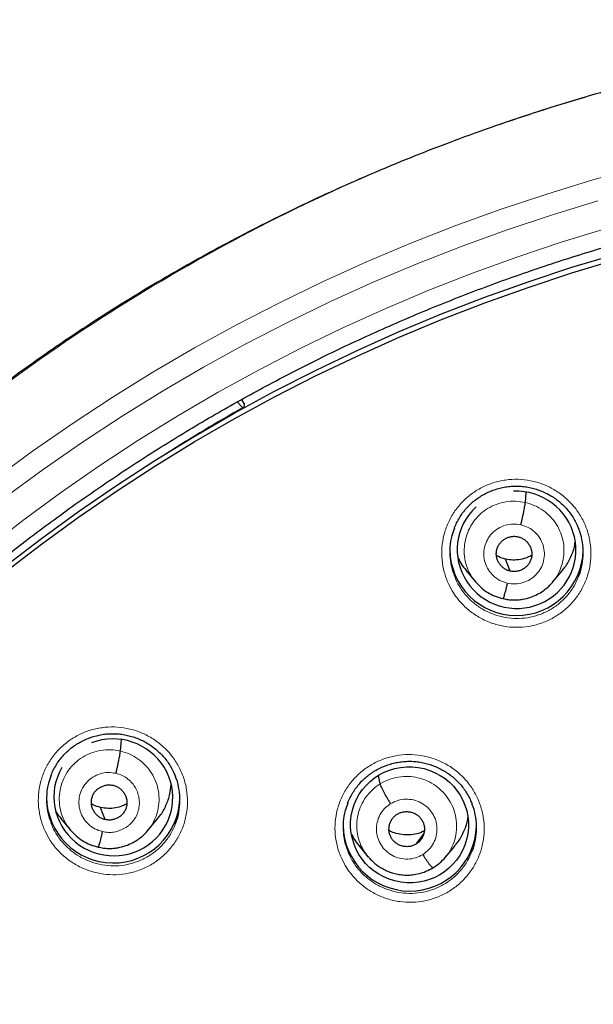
# Model space of a CAD drawing. Header units: millimetres. Extents: x 8 to 2236, y 12 to 2208.
# Tile 66 of 165: x 1059 to 1074, y 1901 to 1926. Entities that reach past the tile are written whole.
import ezdxf

# ---------------------------------------------------------------- set-up
doc = ezdxf.new("R2010")
doc.units = ezdxf.units.MM

msp = doc.modelspace()

# ---------------------------------------------------------------- linework, layer by layer
at = {"color": 7, "linetype": 'Continuous', "lineweight": 30}
for p, q in [((1065.094, 1915.918), (1064.957, 1916.058)), ((1065.13, 1916.022), (1065.071, 1916.122)), ((1065.13, 1916.022), (1065.127, 1915.909)), ((1072.298, 1913.497), (1072.321, 1913.756)), ((1071.909, 1911.749), (1071.792, 1912.057)), ((1070.783, 1911.77), (1071.029, 1911.475)), ((1072.991, 1911.465), (1073.235, 1911.757)), ((1071.021, 1911.484), (1071.037, 1911.468)), ((1071.039, 1911.47), (1071.033, 1911.478)), ((1071.729, 1911.048), (1071.725, 1911.046)), ((1061.981, 1907.166), (1062.007, 1907.46)), ((1068.601, 1906.332), (1068.554, 1906.542)), ((1060.465, 1905.446), (1060.71, 1905.15)), ((1062.675, 1905.136), (1062.919, 1905.428)), ((1060.703, 1905.159), (1060.719, 1905.143)), ((1060.721, 1905.145), (1060.714, 1905.154)), ((1069.516, 1904.796), (1069.708, 1905.055)), ((1061.412, 1904.72), (1061.408, 1904.719)), ((1068.053, 1904.761), (1068.297, 1904.466)), ((1070.255, 1904.456), (1070.5, 1904.748)), ((1068.301, 1904.469), (1068.284, 1904.492))]:
    msp.add_line(p, q, dxfattribs=at)
at = {"color": 252, "linetype": 'Continuous', "lineweight": 0}
for p, q in [((1071.052, 1911.454), (1071.039, 1911.47)), ((1071.725, 1911.046), (1071.581, 1911.094)), ((1060.734, 1905.128), (1060.721, 1905.145)), ((1061.408, 1904.719), (1061.264, 1904.767))]:
    msp.add_line(p, q, dxfattribs=at)
at = {"color": 252, "linetype": 'Continuous', "lineweight": 0, "flags": 128}
for points in [[(1058.757, 1914.081), (1059.743, 1914.803), (1060.748, 1915.5), (1061.771, 1916.171), (1062.811, 1916.815), (1063.868, 1917.433), (1064.941, 1918.023), (1066.03, 1918.585), (1067.133, 1919.119), (1068.251, 1919.625), (1069.381, 1920.101), (1070.523, 1920.549), (1071.678, 1920.967), (1072.843, 1921.355), (1074.017, 1921.713), (1075.201, 1922.041)], [(1074.149, 1921.183), (1072.986, 1920.828), (1071.833, 1920.444), (1070.69, 1920.03), (1069.559, 1919.587), (1068.439, 1919.115), (1067.333, 1918.614), (1066.241, 1918.086), (1065.163, 1917.529), (1064.1, 1916.945), (1063.053, 1916.333), (1062.023, 1915.695), (1061.011, 1915.031), (1060.016, 1914.341), (1059.04, 1913.626)], [(1058.55, 1912.31), (1059.491, 1913.038), (1060.452, 1913.742), (1061.43, 1914.421), (1062.427, 1915.075), (1063.441, 1915.703), (1064.471, 1916.305), (1065.517, 1916.88), (1066.577, 1917.427), (1067.652, 1917.948), (1068.741, 1918.44), (1069.842, 1918.905), (1070.955, 1919.341), (1072.08, 1919.748), (1073.215, 1920.126), (1074.36, 1920.475)]]:
    msp.add_lwpolyline(points, dxfattribs=at)
at = {"color": 7, "linetype": 'Continuous', "lineweight": 30, "flags": 128}
for points in [[(1059.039, 1911.868), (1059.967, 1912.58), (1060.914, 1913.268), (1061.879, 1913.931), (1062.861, 1914.569), (1063.861, 1915.182), (1064.876, 1915.769), (1065.906, 1916.33), (1066.951, 1916.864), (1068.01, 1917.37), (1069.082, 1917.85), (1070.166, 1918.302), (1071.262, 1918.726), (1072.369, 1919.121), (1073.486, 1919.488), (1074.613, 1919.826)], [(1059.039, 1911.725), (1059.967, 1912.437), (1060.914, 1913.125), (1061.879, 1913.788), (1062.861, 1914.426), (1063.861, 1915.039), (1064.876, 1915.626), (1065.906, 1916.186), (1066.951, 1916.72), (1068.01, 1917.227), (1069.082, 1917.707), (1070.166, 1918.159), (1071.262, 1918.583), (1072.369, 1918.978), (1073.486, 1919.345), (1074.613, 1919.683)], [(1061.592, 1905.421), (1061.526, 1905.594), (1061.475, 1905.73)]]:
    msp.add_lwpolyline(points, dxfattribs=at)
at = {"color": 252, "linetype": 'Continuous', "lineweight": 0}
for centre, radius, start, end in [((1087.132, 1877.031), 44.697, 119.5414, 122.4261), ((1087.204, 1876.693), 25.451, 358.8948, 180.82)]:
    msp.add_arc(centre, radius, start, end, dxfattribs=at)
at = {"color": 7, "linetype": 'Continuous', "lineweight": 30}
for centre, radius, start, end in [((1065.169, 1915.986), 0.102, 222.349, 236.4977), ((1072.073, 1912.319), 1.7, 180.8421, 358.6658), ((1061.798, 1906.017), 1.701, 180.8519, 357.5903), ((1069.354, 1905.301), 1.7, 180.8445, 358.3009)]:
    msp.add_arc(centre, radius, start, end, dxfattribs=at)
for centre, major_axis, ratio, start_param, end_param in [((1072.074, 1912.292), (1.484, -0.295), 0.985767, 5.3103, 8.099408), ((1072.074, 1912.292), (1.484, -0.295), 0.985767, 2.513895, 5.3103), ((1061.799, 1905.989), (1.485, -0.307), 0.981135, 5.631993, 8.426927), ((1061.799, 1905.989), (1.485, -0.307), 0.981135, 2.81444, 5.631993)]:
    msp.add_ellipse(centre, major_axis=major_axis, ratio=ratio, start_param=start_param, end_param=end_param, dxfattribs=at)
msp.add_ellipse((1069.347, 1905.288), major_axis=(1.486, -0.227), ratio=0.983284, dxfattribs=at)
for points, knots in [([(1087.363, 1925.793), (1087.193, 1925.794), (1086.588, 1925.798), (1085.557, 1925.766), (1084.281, 1925.7), (1083.031, 1925.599), (1081.816, 1925.47), (1080.636, 1925.314), (1079.49, 1925.135), (1078.373, 1924.932), (1077.218, 1924.696), (1076.03, 1924.422), (1074.814, 1924.108), (1073.639, 1923.773), (1072.506, 1923.42), (1071.415, 1923.051), (1070.336, 1922.659), (1069.27, 1922.242), (1068.221, 1921.803), (1067.221, 1921.357), (1066.267, 1920.906), (1065.36, 1920.453), (1064.499, 1920), (1063.656, 1919.534), (1062.836, 1919.059), (1062.039, 1918.575), (1061.293, 1918.101), (1060.595, 1917.639), (1059.852, 1917.128), (1059.063, 1916.561), (1058.228, 1915.931), (1057.431, 1915.302), (1056.672, 1914.675), (1055.953, 1914.056), (1055.274, 1913.446), (1054.631, 1912.847), (1054.021, 1912.257), (1053.438, 1911.672), (1052.881, 1911.094), (1052.352, 1910.524), (1051.843, 1909.959), (1051.342, 1909.384), (1050.836, 1908.783), (1050.32, 1908.148), (1049.798, 1907.48), (1049.269, 1906.777), (1048.736, 1906.039), (1048.2, 1905.265), (1047.661, 1904.453), (1047.127, 1903.608), (1046.598, 1902.73), (1046.075, 1901.819), (1045.559, 1900.869), (1045.017, 1899.814), (1044.46, 1898.656), (1043.899, 1897.4), (1043.372, 1896.118), (1042.881, 1894.816), (1042.427, 1893.495), (1042.002, 1892.125), (1041.611, 1890.706), (1041.258, 1889.237), (1040.955, 1887.753), (1040.742, 1886.492), (1040.596, 1885.463), (1040.498, 1884.669), (1040.415, 1883.872), (1040.346, 1883.072), (1040.291, 1882.275), (1040.252, 1881.493), (1040.226, 1880.739), (1040.212, 1880.023), (1040.21, 1879.343), (1040.217, 1878.702), (1040.231, 1878.098), (1040.252, 1877.501), (1040.281, 1876.916), (1040.316, 1876.349), (1040.354, 1875.834), (1040.382, 1875.508), (1040.396, 1875.353)], [0, 0, 0, 0, 0.006544, 0.023188, 0.039523, 0.055546, 0.071256, 0.086381, 0.101201, 0.115716, 0.129924, 0.146436, 0.162509, 0.178141, 0.193331, 0.208079, 0.222382, 0.237481, 0.252054, 0.266105, 0.279635, 0.292647, 0.305143, 0.317126, 0.329717, 0.341695, 0.353066, 0.363834, 0.374004, 0.387878, 0.401352, 0.414431, 0.427118, 0.439415, 0.451115, 0.462443, 0.473398, 0.483983, 0.494402, 0.504436, 0.514088, 0.523822, 0.533964, 0.544517, 0.555482, 0.566837, 0.578605, 0.59079, 0.603391, 0.616412, 0.629609, 0.643212, 0.657223, 0.67164, 0.689316, 0.707215, 0.725199, 0.743263, 0.761405, 0.77962, 0.799171, 0.818799, 0.838501, 0.858276, 0.868662, 0.879068, 0.889493, 0.899937, 0.9104, 0.920692, 0.930493, 0.939797, 0.948606, 0.95692, 0.964741, 0.97207, 0.980075, 0.987398, 0.994039, 1, 1, 1, 1]), ([(1042.547, 1883.607), (1042.551, 1883.635), (1042.588, 1883.908), (1042.669, 1884.425), (1042.793, 1885.157), (1042.93, 1885.886), (1043.079, 1886.614), (1043.241, 1887.338), (1043.415, 1888.06), (1043.601, 1888.779), (1043.8, 1889.495), (1044.01, 1890.207), (1044.233, 1890.916), (1044.468, 1891.622), (1044.714, 1892.323), (1044.973, 1893.02), (1045.243, 1893.713), (1045.526, 1894.401), (1045.819, 1895.084), (1046.125, 1895.763), (1046.442, 1896.436), (1046.77, 1897.105), (1047.11, 1897.767), (1047.461, 1898.424), (1047.823, 1899.075), (1048.196, 1899.721), (1048.58, 1900.36), (1048.975, 1900.992), (1049.381, 1901.618), (1049.797, 1902.237), (1050.223, 1902.85), (1050.66, 1903.455), (1051.108, 1904.053), (1051.565, 1904.644), (1052.032, 1905.227), (1052.51, 1905.802), (1052.996, 1906.37), (1053.493, 1906.929), (1053.999, 1907.48), (1054.514, 1908.023), (1055.039, 1908.557), (1055.572, 1909.083), (1056.114, 1909.599), (1056.666, 1910.107), (1057.225, 1910.606), (1057.793, 1911.095), (1058.369, 1911.575), (1058.954, 1912.046), (1059.546, 1912.507), (1060.146, 1912.958), (1060.754, 1913.399), (1061.369, 1913.83), (1061.991, 1914.251), (1062.62, 1914.662), (1063.257, 1915.062), (1063.9, 1915.452), (1064.549, 1915.832), (1065.205, 1916.2), (1065.867, 1916.558), (1066.535, 1916.905), (1067.209, 1917.241), (1067.889, 1917.566), (1068.574, 1917.879), (1069.264, 1918.182), (1069.959, 1918.473), (1070.659, 1918.752), (1071.364, 1919.02), (1072.073, 1919.277), (1072.787, 1919.522), (1073.504, 1919.755), (1074.226, 1919.976), (1074.951, 1920.185), (1075.679, 1920.383), (1076.411, 1920.568), (1077.146, 1920.742), (1077.884, 1920.903), (1078.624, 1921.053), (1079.367, 1921.19), (1080.112, 1921.315), (1080.859, 1921.428), (1081.608, 1921.528), (1082.358, 1921.616), (1083.11, 1921.692), (1083.863, 1921.756), (1084.617, 1921.807), (1085.372, 1921.846), (1086.127, 1921.872), (1086.791, 1921.885), (1087.203, 1921.886), (1087.363, 1921.887)], [0, 0, 0, 0, 0.001332, 0.012995, 0.024659, 0.036323, 0.047987, 0.05965, 0.071314, 0.082978, 0.094641, 0.106305, 0.117968, 0.129632, 0.141295, 0.152959, 0.164622, 0.176286, 0.187949, 0.199612, 0.211275, 0.222939, 0.234602, 0.246265, 0.257928, 0.269591, 0.281254, 0.292916, 0.304579, 0.316242, 0.327905, 0.339567, 0.35123, 0.362892, 0.374555, 0.386217, 0.39788, 0.409542, 0.421204, 0.432866, 0.444528, 0.45619, 0.467852, 0.479514, 0.491176, 0.502838, 0.5145, 0.526161, 0.537823, 0.549484, 0.561146, 0.572807, 0.584469, 0.59613, 0.607791, 0.619453, 0.631114, 0.642775, 0.654436, 0.666097, 0.677758, 0.689419, 0.70108, 0.712741, 0.724401, 0.736062, 0.747723, 0.759384, 0.771044, 0.782705, 0.794366, 0.806026, 0.817687, 0.829347, 0.841008, 0.852668, 0.864328, 0.875989, 0.887649, 0.89931, 0.91097, 0.92263, 0.934291, 0.945951, 0.957611, 0.969271, 0.980932, 0.992592, 1, 1, 1, 1]), ([(1070.491, 1912.846), (1070.495, 1912.857), (1070.515, 1912.915), (1070.564, 1913.014), (1070.637, 1913.141), (1070.721, 1913.261), (1070.814, 1913.372), (1070.916, 1913.474), (1071.026, 1913.566), (1071.144, 1913.648), (1071.27, 1913.721), (1071.402, 1913.783), (1071.541, 1913.835), (1071.683, 1913.874), (1071.828, 1913.901), (1071.974, 1913.916), (1072.119, 1913.917), (1072.264, 1913.906), (1072.407, 1913.883), (1072.548, 1913.848), (1072.687, 1913.8), (1072.822, 1913.741), (1072.951, 1913.671), (1073.074, 1913.59), (1073.189, 1913.499), (1073.295, 1913.399), (1073.392, 1913.291), (1073.478, 1913.175), (1073.555, 1913.052), (1073.616, 1912.935), (1073.646, 1912.857), (1073.658, 1912.825)], [0, 0, 0, 0, 0.008885, 0.045288, 0.081665, 0.117787, 0.153493, 0.188693, 0.223681, 0.259008, 0.294728, 0.330738, 0.366913, 0.403105, 0.439153, 0.474955, 0.510449, 0.545596, 0.580887, 0.616476, 0.65231, 0.688313, 0.724394, 0.760426, 0.796319, 0.832009, 0.867401, 0.90279, 0.938486, 0.974428, 1, 1, 1, 1]), ([(1072.185, 1912.93), (1072.192, 1912.96), (1072.206, 1913.019), (1072.225, 1913.109), (1072.244, 1913.195), (1072.26, 1913.275), (1072.274, 1913.349), (1072.286, 1913.412), (1072.294, 1913.464), (1072.297, 1913.486), (1072.298, 1913.497)], [0, 0, 0, 0, 0.124325, 0.248757, 0.373894, 0.499598, 0.625366, 0.750682, 0.875378, 1, 1, 1, 1]), ([(1070.492, 1912.847), (1070.467, 1912.782), (1070.409, 1912.627), (1070.371, 1912.368), (1070.373, 1912.083), (1070.412, 1911.839), (1070.467, 1911.699), (1070.487, 1911.649)], [0, 0, 0, 0, 0.170695, 0.402932, 0.635172, 0.867395, 1, 1, 1, 1]), ([(1073.655, 1911.611), (1073.66, 1911.622), (1073.706, 1911.718), (1073.75, 1911.917), (1073.782, 1912.201), (1073.757, 1912.486), (1073.715, 1912.697), (1073.666, 1912.805), (1073.656, 1912.826)], [0, 0, 0, 0, 0.0282603, 0.2573846, 0.4865111, 0.7157064, 0.9449028, 1, 1, 1, 1]), ([(1071.909, 1911.749), (1071.881, 1911.758), (1071.824, 1911.774), (1071.747, 1911.821), (1071.68, 1911.88), (1071.626, 1911.95), (1071.586, 1912.029), (1071.562, 1912.114), (1071.556, 1912.202), (1071.567, 1912.29), (1071.595, 1912.373), (1071.64, 1912.449), (1071.699, 1912.515), (1071.77, 1912.568), (1071.85, 1912.608), (1071.936, 1912.631), (1072.026, 1912.64), (1072.084, 1912.63), (1072.114, 1912.625)], [0, 0, 0, 0, 0.062618, 0.125097, 0.187755, 0.250489, 0.313057, 0.375353, 0.437618, 0.500015, 0.562407, 0.624661, 0.686948, 0.749513, 0.812247, 0.874906, 0.937385, 1, 1, 1, 1]), ([(1072.114, 1912.625), (1072.142, 1912.616), (1072.199, 1912.6), (1072.276, 1912.553), (1072.343, 1912.494), (1072.397, 1912.423), (1072.437, 1912.345), (1072.462, 1912.26), (1072.467, 1912.172), (1072.456, 1912.084), (1072.428, 1912.001), (1072.383, 1911.925), (1072.324, 1911.859), (1072.253, 1911.806), (1072.173, 1911.766), (1072.087, 1911.742), (1071.997, 1911.734), (1071.939, 1911.744), (1071.909, 1911.749)], [0, 0, 0, 0, 0.062618, 0.125098, 0.187756, 0.25049, 0.313058, 0.375354, 0.43762, 0.500016, 0.562408, 0.624662, 0.686948, 0.749513, 0.812248, 0.874907, 0.937385, 1, 1, 1, 1]), ([(1073.23, 1911.762), (1073.256, 1911.79), (1073.352, 1911.895), (1073.463, 1912.115), (1073.55, 1912.331), (1073.565, 1912.459), (1073.568, 1912.484)], [0, 0, 0, 0, 0.142283, 0.523613, 0.905455, 1, 1, 1, 1]), ([(1070.579, 1912.103), (1070.604, 1912.046), (1070.657, 1911.926), (1070.744, 1911.826), (1070.789, 1911.774)], [0, 0, 0, 0, 0.477474, 1, 1, 1, 1]), ([(1071.792, 1912.057), (1071.73, 1912.073), (1071.649, 1912.094), (1071.578, 1912.137), (1071.562, 1912.148)], [0, 0, 0, 0, 0.769712, 1, 1, 1, 1]), ([(1072.462, 1912.152), (1072.427, 1912.133), (1072.335, 1912.085), (1072.172, 1912.043), (1071.981, 1912.024), (1071.855, 1912.046), (1071.792, 1912.057)], [0, 0, 0, 0, 0.172496, 0.44866, 0.72403, 1, 1, 1, 1]), ([(1071.037, 1911.468), (1071.08, 1911.421), (1071.17, 1911.32), (1071.337, 1911.2), (1071.526, 1911.102), (1071.662, 1911.067), (1071.731, 1911.05)], [0, 0, 0, 0, 0.23119, 0.488658, 0.744706, 1, 1, 1, 1]), ([(1071.73, 1911.049), (1071.775, 1911.04), (1071.861, 1911.022), (1071.99, 1911.013), (1072.112, 1911.017), (1072.261, 1911.036), (1072.429, 1911.079), (1072.603, 1911.154), (1072.744, 1911.238), (1072.854, 1911.324), (1072.937, 1911.403), (1072.981, 1911.454), (1073.001, 1911.477)], [0, 0, 0, 0, 0.0958952, 0.1869974, 0.2735692, 0.355727, 0.5067833, 0.6403279, 0.7563221, 0.8548503, 0.9360149, 1, 1, 1, 1]), ([(1071.838, 1911.444), (1071.831, 1911.415), (1071.817, 1911.357), (1071.798, 1911.277), (1071.779, 1911.206), (1071.762, 1911.144), (1071.748, 1911.096), (1071.737, 1911.063), (1071.733, 1911.054), (1071.731, 1911.05)], [0, 0, 0, 0, 0.146533, 0.292622, 0.43838, 0.583708, 0.728776, 0.874125, 1, 1, 1, 1]), ([(1060.215, 1906.546), (1060.218, 1906.556), (1060.238, 1906.612), (1060.286, 1906.71), (1060.359, 1906.838), (1060.443, 1906.957), (1060.535, 1907.068), (1060.637, 1907.169), (1060.746, 1907.26), (1060.864, 1907.343), (1060.99, 1907.415), (1061.122, 1907.477), (1061.261, 1907.529), (1061.403, 1907.568), (1061.548, 1907.595), (1061.694, 1907.609), (1061.839, 1907.611), (1061.983, 1907.6), (1062.126, 1907.576), (1062.268, 1907.541), (1062.407, 1907.494), (1062.542, 1907.434), (1062.672, 1907.364), (1062.795, 1907.283), (1062.91, 1907.192), (1063.017, 1907.093), (1063.113, 1906.985), (1063.2, 1906.869), (1063.277, 1906.746), (1063.339, 1906.627), (1063.37, 1906.548), (1063.383, 1906.514)], [0, 0, 0, 0, 0.007914, 0.044268, 0.080603, 0.116686, 0.152356, 0.187525, 0.222481, 0.257783, 0.293478, 0.329465, 0.365621, 0.401803, 0.437847, 0.473652, 0.509155, 0.54431, 0.579607, 0.615195, 0.651023, 0.687017, 0.723086, 0.759105, 0.794985, 0.830665, 0.866047, 0.901409, 0.937075, 0.972983, 1, 1, 1, 1]), ([(1061.868, 1906.6), (1061.875, 1906.629), (1061.888, 1906.688), (1061.908, 1906.778), (1061.926, 1906.864), (1061.943, 1906.944), (1061.957, 1907.018), (1061.968, 1907.081), (1061.977, 1907.133), (1061.979, 1907.155), (1061.981, 1907.166)], [0, 0, 0, 0, 0.124738, 0.249279, 0.374306, 0.499779, 0.625293, 0.750434, 0.875127, 1, 1, 1, 1]), ([(1067.771, 1905.838), (1067.776, 1905.852), (1067.798, 1905.912), (1067.849, 1906.014), (1067.922, 1906.141), (1068.007, 1906.26), (1068.1, 1906.371), (1068.202, 1906.471), (1068.312, 1906.562), (1068.431, 1906.644), (1068.557, 1906.716), (1068.69, 1906.778), (1068.829, 1906.828), (1068.971, 1906.867), (1069.116, 1906.893), (1069.262, 1906.907), (1069.408, 1906.908), (1069.552, 1906.896), (1069.695, 1906.872), (1069.836, 1906.836), (1069.975, 1906.788), (1070.11, 1906.728), (1070.239, 1906.657), (1070.361, 1906.576), (1070.476, 1906.485), (1070.582, 1906.384), (1070.678, 1906.276), (1070.764, 1906.16), (1070.84, 1906.037), (1070.899, 1905.921), (1070.929, 1905.845), (1070.94, 1905.814)], [0, 0, 0, 0, 0.011143, 0.047493, 0.083822, 0.1199, 0.155565, 0.190727, 0.225678, 0.260972, 0.296656, 0.33263, 0.368768, 0.404927, 0.440945, 0.47672, 0.512192, 0.547316, 0.58258, 0.618137, 0.653935, 0.689899, 0.725937, 0.761924, 0.797771, 0.833417, 0.868763, 0.904099, 0.939741, 0.975629, 1, 1, 1, 1]), ([(1060.216, 1906.548), (1060.191, 1906.482), (1060.132, 1906.327), (1060.095, 1906.067), (1060.098, 1905.783), (1060.137, 1905.541), (1060.191, 1905.404), (1060.21, 1905.355)], [0, 0, 0, 0, 0.173529, 0.406309, 0.639091, 0.872113, 1, 1, 1, 1]), ([(1063.379, 1905.305), (1063.385, 1905.316), (1063.431, 1905.413), (1063.475, 1905.612), (1063.507, 1905.895), (1063.481, 1906.18), (1063.439, 1906.389), (1063.39, 1906.495), (1063.381, 1906.515)], [0, 0, 0, 0, 0.029953, 0.259459, 0.488968, 0.718714, 0.948462, 1, 1, 1, 1]), ([(1061.592, 1905.421), (1061.563, 1905.429), (1061.506, 1905.446), (1061.43, 1905.493), (1061.363, 1905.552), (1061.309, 1905.622), (1061.268, 1905.701), (1061.244, 1905.786), (1061.238, 1905.874), (1061.25, 1905.961), (1061.278, 1906.044), (1061.322, 1906.121), (1061.382, 1906.186), (1061.453, 1906.239), (1061.533, 1906.278), (1061.619, 1906.302), (1061.709, 1906.31), (1061.767, 1906.3), (1061.797, 1906.294)], [0, 0, 0, 0, 0.062618, 0.125103, 0.187764, 0.250499, 0.313065, 0.375357, 0.437619, 0.500015, 0.562406, 0.624657, 0.68694, 0.749503, 0.812238, 0.874901, 0.937384, 1, 1, 1, 1]), ([(1061.797, 1906.294), (1061.825, 1906.286), (1061.882, 1906.269), (1061.959, 1906.223), (1062.025, 1906.164), (1062.08, 1906.093), (1062.12, 1906.014), (1062.144, 1905.929), (1062.15, 1905.842), (1062.139, 1905.754), (1062.11, 1905.671), (1062.066, 1905.595), (1062.007, 1905.529), (1061.935, 1905.476), (1061.855, 1905.437), (1061.769, 1905.414), (1061.68, 1905.405), (1061.621, 1905.416), (1061.592, 1905.421)], [0, 0, 0, 0, 0.0626192, 0.1251033, 0.1877649, 0.2504999, 0.3130659, 0.3753581, 0.4376206, 0.5000161, 0.5624066, 0.6246577, 0.6869404, 0.7495028, 0.8122385, 0.8749016, 0.9373849, 1, 1, 1, 1]), ([(1062.914, 1905.433), (1062.939, 1905.461), (1063.035, 1905.564), (1063.148, 1905.783), (1063.246, 1906.048), (1063.263, 1906.227), (1063.271, 1906.304)], [0, 0, 0, 0, 0.117801, 0.438818, 0.760268, 1, 1, 1, 1]), ([(1068.866, 1905.827), (1068.85, 1905.853), (1068.818, 1905.905), (1068.771, 1905.984), (1068.727, 1906.06), (1068.688, 1906.133), (1068.655, 1906.199), (1068.628, 1906.255), (1068.609, 1906.302), (1068.603, 1906.322), (1068.601, 1906.332)], [0, 0, 0, 0, 0.1237891, 0.2484265, 0.3737779, 0.4994174, 0.6250243, 0.750517, 0.875606, 1, 1, 1, 1]), ([(1061.475, 1905.73), (1061.412, 1905.746), (1061.331, 1905.766), (1061.261, 1905.81), (1061.245, 1905.82)], [0, 0, 0, 0, 0.769221, 1, 1, 1, 1]), ([(1062.145, 1905.823), (1062.11, 1905.804), (1062.018, 1905.756), (1061.855, 1905.715), (1061.664, 1905.696), (1061.538, 1905.719), (1061.475, 1905.73)], [0, 0, 0, 0, 0.1728, 0.448867, 0.724143, 1, 1, 1, 1]), ([(1067.773, 1905.84), (1067.749, 1905.777), (1067.691, 1905.626), (1067.653, 1905.371), (1067.654, 1905.086), (1067.692, 1904.841), (1067.747, 1904.7), (1067.767, 1904.648)], [0, 0, 0, 0, 0.164082, 0.396994, 0.629908, 0.862914, 1, 1, 1, 1]), ([(1070.937, 1904.607), (1070.941, 1904.615), (1070.986, 1904.709), (1071.03, 1904.905), (1071.064, 1905.187), (1071.04, 1905.471), (1070.997, 1905.684), (1070.948, 1905.793), (1070.938, 1905.815)], [0, 0, 0, 0, 0.02149, 0.251296, 0.481103, 0.711034, 0.940967, 1, 1, 1, 1]), ([(1060.333, 1905.635), (1060.337, 1905.627), (1060.371, 1905.558), (1060.424, 1905.5), (1060.47, 1905.45)], [0, 0, 0, 0, 0.1223481, 1, 1, 1, 1]), ([(1069.516, 1904.796), (1069.49, 1904.782), (1069.438, 1904.754), (1069.351, 1904.734), (1069.261, 1904.729), (1069.173, 1904.742), (1069.088, 1904.769), (1069.01, 1904.813), (1068.943, 1904.871), (1068.889, 1904.941), (1068.849, 1905.02), (1068.825, 1905.105), (1068.82, 1905.193), (1068.833, 1905.28), (1068.861, 1905.364), (1068.904, 1905.441), (1068.962, 1905.51), (1069.01, 1905.543), (1069.034, 1905.56)], [0, 0, 0, 0, 0.062616, 0.12509, 0.187745, 0.250478, 0.313046, 0.375342, 0.437604, 0.499999, 0.562395, 0.624657, 0.686952, 0.749521, 0.812255, 0.874909, 0.937384, 1, 1, 1, 1]), ([(1069.034, 1905.56), (1069.061, 1905.574), (1069.113, 1905.602), (1069.2, 1905.622), (1069.289, 1905.627), (1069.378, 1905.615), (1069.463, 1905.587), (1069.541, 1905.544), (1069.608, 1905.486), (1069.662, 1905.415), (1069.702, 1905.337), (1069.725, 1905.252), (1069.73, 1905.163), (1069.718, 1905.076), (1069.69, 1904.992), (1069.646, 1904.915), (1069.589, 1904.847), (1069.54, 1904.813), (1069.516, 1904.796)], [0, 0, 0, 0, 0.062616, 0.125091, 0.187745, 0.250479, 0.313048, 0.375343, 0.437605, 0.5, 0.562396, 0.624658, 0.686954, 0.749522, 0.812255, 0.87491, 0.937384, 1, 1, 1, 1]), ([(1070.494, 1904.752), (1070.52, 1904.781), (1070.617, 1904.885), (1070.729, 1905.104), (1070.818, 1905.319), (1070.832, 1905.445), (1070.835, 1905.469)], [0, 0, 0, 0, 0.1428948, 0.5264467, 0.9098644, 1, 1, 1, 1]), ([(1060.719, 1905.143), (1060.762, 1905.095), (1060.852, 1904.995), (1061.02, 1904.874), (1061.209, 1904.775), (1061.345, 1904.74), (1061.413, 1904.723)], [0, 0, 0, 0, 0.2310467, 0.4885104, 0.7446119, 1, 1, 1, 1]), ([(1061.413, 1904.722), (1061.457, 1904.713), (1061.543, 1904.694), (1061.672, 1904.686), (1061.795, 1904.689), (1061.944, 1904.707), (1062.112, 1904.75), (1062.286, 1904.825), (1062.427, 1904.909), (1062.537, 1904.994), (1062.621, 1905.073), (1062.665, 1905.125), (1062.685, 1905.148)], [0, 0, 0, 0, 0.0958478, 0.1869136, 0.2734569, 0.3555923, 0.5066184, 0.6401513, 0.7561544, 0.8547151, 0.9359362, 1, 1, 1, 1]), ([(1061.521, 1905.116), (1061.514, 1905.087), (1061.5, 1905.03), (1061.48, 1904.95), (1061.462, 1904.878), (1061.445, 1904.817), (1061.431, 1904.769), (1061.42, 1904.736), (1061.415, 1904.727), (1061.413, 1904.723)], [0, 0, 0, 0, 0.145999, 0.291935, 0.437816, 0.58343, 0.728829, 0.874437, 1, 1, 1, 1]), ([(1067.872, 1905.045), (1067.89, 1905.006), (1067.938, 1904.904), (1068.012, 1904.818), (1068.058, 1904.765)], [0, 0, 0, 0, 0.3778602, 1, 1, 1, 1]), ([(1069.723, 1905.135), (1069.69, 1905.117), (1069.6, 1905.07), (1069.437, 1905.035), (1069.245, 1905.024), (1069.056, 1905.052), (1068.913, 1905.092), (1068.842, 1905.134), (1068.826, 1905.143)], [0, 0, 0, 0, 0.122363, 0.326387, 0.530998, 0.735867, 0.9402, 1, 1, 1, 1]), ([(1068.28, 1904.493), (1068.298, 1904.472), (1068.342, 1904.419), (1068.419, 1904.344), (1068.511, 1904.268), (1068.614, 1904.196), (1068.728, 1904.133), (1068.849, 1904.082), (1068.975, 1904.043), (1069.113, 1904.017), (1069.265, 1904.005), (1069.427, 1904.012), (1069.597, 1904.043), (1069.773, 1904.099), (1069.882, 1904.161), (1069.938, 1904.193)], [0, 0, 0, 0, 0.04597, 0.114346, 0.172513, 0.240697, 0.318823, 0.383939, 0.454688, 0.531152, 0.613365, 0.701316, 0.794983, 0.894428, 1, 1, 1, 1]), ([(1069.684, 1904.53), (1069.7, 1904.505), (1069.733, 1904.454), (1069.779, 1904.385), (1069.823, 1904.324), (1069.862, 1904.271), (1069.896, 1904.231), (1069.922, 1904.204), (1069.933, 1904.197), (1069.938, 1904.194)], [0, 0, 0, 0, 0.146417, 0.291869, 0.436651, 0.580832, 0.724714, 0.868948, 1, 1, 1, 1]), ([(1069.938, 1904.193), (1069.998, 1904.23), (1070.119, 1904.304), (1070.214, 1904.41), (1070.262, 1904.463)], [0, 0, 0, 0, 0.498529, 1, 1, 1, 1])]:
    msp.add_open_spline(points, degree=3, knots=knots, dxfattribs=at)
at = {"color": 252, "linetype": 'Continuous', "lineweight": 0}
for points, knots in [([(1087.363, 1925.779), (1085.972, 1925.744), (1083.188, 1925.674), (1079.045, 1925.11), (1074.968, 1924.215), (1070.987, 1922.963), (1067.135, 1921.372), (1063.441, 1919.453), (1059.934, 1917.22), (1056.642, 1914.692), (1053.591, 1911.889), (1050.804, 1908.831), (1048.303, 1905.544), (1046.108, 1902.052), (1044.237, 1898.384), (1042.702, 1894.568), (1041.519, 1890.633), (1040.69, 1886.611), (1040.241, 1882.534), (1040.123, 1878.823), (1040.32, 1876.491), (1040.401, 1875.521)], [0, 0, 0, 0, 0.053441, 0.106882, 0.160323, 0.213764, 0.267205, 0.320646, 0.374087, 0.427528, 0.480969, 0.53441, 0.587851, 0.641292, 0.694734, 0.748175, 0.801616, 0.855057, 0.908498, 0.961939, 1, 1, 1, 1]), ([(1070.469, 1911.193), (1070.424, 1911.269), (1070.325, 1911.437), (1070.225, 1911.722), (1070.167, 1912.036), (1070.165, 1912.356), (1070.216, 1912.672), (1070.32, 1912.974), (1070.474, 1913.254), (1070.674, 1913.504), (1070.912, 1913.717), (1071.184, 1913.886), (1071.48, 1914.009), (1071.793, 1914.079), (1072.114, 1914.098), (1072.433, 1914.061), (1072.742, 1913.974), (1073.032, 1913.835), (1073.262, 1913.674), (1073.437, 1913.51), (1073.595, 1913.33), (1073.749, 1913.095), (1073.878, 1912.801), (1073.954, 1912.49), (1073.978, 1912.171), (1073.946, 1911.853), (1073.862, 1911.545), (1073.726, 1911.256), (1073.543, 1910.993), (1073.318, 1910.766), (1073.058, 1910.579), (1072.77, 1910.439), (1072.463, 1910.348), (1072.144, 1910.311), (1071.823, 1910.326), (1071.509, 1910.395), (1071.211, 1910.514), (1070.937, 1910.683), (1070.729, 1910.865), (1070.575, 1911.038), (1070.504, 1911.141), (1070.469, 1911.193)], [0, 0, 0, 0, 0.022265, 0.049175, 0.076085, 0.102999, 0.129913, 0.1568, 0.183688, 0.210531, 0.237374, 0.264173, 0.290972, 0.317748, 0.344524, 0.371307, 0.39809, 0.424907, 0.451724, 0.468473, 0.485222, 0.512136, 0.53905, 0.565964, 0.592878, 0.619787, 0.646695, 0.67357, 0.700445, 0.727273, 0.754101, 0.78089, 0.807679, 0.834454, 0.861228, 0.88802, 0.914811, 0.941642, 0.968474, 0.984237, 1, 1, 1, 1]), ([(1071.033, 1911.478), (1070.998, 1911.52), (1070.909, 1911.626), (1070.814, 1911.827), (1070.748, 1912.066), (1070.733, 1912.313), (1070.767, 1912.559), (1070.846, 1912.794), (1070.969, 1913.01), (1071.133, 1913.197), (1071.332, 1913.348), (1071.558, 1913.457), (1071.8, 1913.521), (1072.051, 1913.541), (1072.216, 1913.512), (1072.298, 1913.497)], [0, 0, 0, 0, 0.0522, 0.1312, 0.210133, 0.289027, 0.368024, 0.447018, 0.525906, 0.604837, 0.683837, 0.762846, 0.841885, 0.92089, 1, 1, 1, 1]), ([(1072.298, 1913.497), (1072.378, 1913.474), (1072.539, 1913.428), (1072.755, 1913.3), (1072.945, 1913.137), (1073.098, 1912.94), (1073.21, 1912.717), (1073.275, 1912.478), (1073.29, 1912.23), (1073.257, 1911.984), (1073.176, 1911.751), (1073.087, 1911.578), (1073.013, 1911.498), (1072.995, 1911.479)], [0, 0, 0, 0, 0.097047, 0.193961, 0.290917, 0.38784, 0.48475, 0.581579, 0.678359, 0.775266, 0.872168, 0.968941, 1, 1, 1, 1]), ([(1071.838, 1911.444), (1071.773, 1911.464), (1071.645, 1911.504), (1071.479, 1911.625), (1071.349, 1911.78), (1071.265, 1911.963), (1071.231, 1912.162), (1071.251, 1912.363), (1071.322, 1912.551), (1071.44, 1912.715), (1071.598, 1912.843), (1071.783, 1912.925), (1071.985, 1912.961), (1072.118, 1912.94), (1072.185, 1912.93)], [0, 0, 0, 0, 0.0833329, 0.1666634, 0.2499992, 0.3333345, 0.4166688, 0.4999984, 0.5833298, 0.6666621, 0.7499959, 0.8333298, 0.9166636, 1, 1, 1, 1]), ([(1072.185, 1912.93), (1072.25, 1912.91), (1072.379, 1912.87), (1072.544, 1912.75), (1072.674, 1912.594), (1072.758, 1912.411), (1072.792, 1912.212), (1072.772, 1912.011), (1072.701, 1911.823), (1072.583, 1911.659), (1072.425, 1911.531), (1072.24, 1911.449), (1072.038, 1911.413), (1071.905, 1911.434), (1071.838, 1911.444)], [0, 0, 0, 0, 0.0833329, 0.1666634, 0.2499992, 0.3333345, 0.4166688, 0.4999984, 0.5833299, 0.6666622, 0.7499959, 0.8333298, 0.9166636, 1, 1, 1, 1]), ([(1070.487, 1911.649), (1070.499, 1911.61), (1070.537, 1911.496), (1070.601, 1911.394), (1070.642, 1911.326)], [0, 0, 0, 0, 0.341444, 1, 1, 1, 1]), ([(1070.642, 1911.326), (1070.674, 1911.28), (1070.737, 1911.188), (1070.875, 1911.032), (1071.061, 1910.869), (1071.306, 1910.719), (1071.573, 1910.611), (1071.854, 1910.549), (1072.141, 1910.536), (1072.426, 1910.569), (1072.701, 1910.65), (1072.959, 1910.776), (1073.191, 1910.943), (1073.392, 1911.147), (1073.551, 1911.371), (1073.622, 1911.535), (1073.655, 1911.611)], [0, 0, 0, 0, 0.0450504, 0.0901008, 0.1667905, 0.2434795, 0.3200204, 0.3965605, 0.4730558, 0.5495505, 0.6260822, 0.7026139, 0.77926, 0.8559066, 0.9326951, 1, 1, 1, 1]), ([(1060.191, 1904.892), (1060.146, 1904.968), (1060.048, 1905.135), (1059.947, 1905.42), (1059.888, 1905.734), (1059.885, 1906.053), (1059.936, 1906.368), (1060.04, 1906.669), (1060.193, 1906.948), (1060.392, 1907.197), (1060.629, 1907.41), (1060.9, 1907.578), (1061.196, 1907.701), (1061.509, 1907.771), (1061.829, 1907.789), (1062.148, 1907.753), (1062.458, 1907.665), (1062.748, 1907.526), (1062.979, 1907.365), (1063.156, 1907.202), (1063.314, 1907.021), (1063.469, 1906.786), (1063.598, 1906.493), (1063.675, 1906.182), (1063.699, 1905.864), (1063.668, 1905.547), (1063.584, 1905.239), (1063.449, 1904.951), (1063.267, 1904.69), (1063.043, 1904.463), (1062.784, 1904.277), (1062.496, 1904.137), (1062.189, 1904.047), (1061.871, 1904.009), (1061.55, 1904.024), (1061.236, 1904.094), (1060.937, 1904.213), (1060.662, 1904.381), (1060.453, 1904.563), (1060.298, 1904.737), (1060.227, 1904.841), (1060.191, 1904.892)], [0, 0, 0, 0, 0.022146, 0.049061, 0.075975, 0.102866, 0.129756, 0.156603, 0.183449, 0.210251, 0.237053, 0.26383, 0.290606, 0.317387, 0.344169, 0.370983, 0.397797, 0.424657, 0.451518, 0.468335, 0.485153, 0.512054, 0.538955, 0.565857, 0.592759, 0.619637, 0.646515, 0.673347, 0.700179, 0.72697, 0.753761, 0.780536, 0.80731, 0.834099, 0.860889, 0.887716, 0.914544, 0.941419, 0.968294, 0.984147, 1, 1, 1, 1]), ([(1060.714, 1905.154), (1060.68, 1905.195), (1060.592, 1905.3), (1060.497, 1905.5), (1060.431, 1905.739), (1060.416, 1905.987), (1060.449, 1906.232), (1060.528, 1906.467), (1060.651, 1906.682), (1060.816, 1906.868), (1061.015, 1907.019), (1061.24, 1907.127), (1061.483, 1907.191), (1061.734, 1907.21), (1061.898, 1907.181), (1061.981, 1907.166)], [0, 0, 0, 0, 0.0516735, 0.1307173, 0.2096942, 0.2886316, 0.3676727, 0.4467106, 0.5256422, 0.6046171, 0.6836608, 0.7627139, 0.8417968, 0.9208468, 1, 1, 1, 1]), ([(1061.981, 1907.166), (1062.061, 1907.143), (1062.222, 1907.097), (1062.438, 1906.968), (1062.627, 1906.805), (1062.781, 1906.608), (1062.892, 1906.385), (1062.957, 1906.146), (1062.972, 1905.898), (1062.94, 1905.652), (1062.858, 1905.419), (1062.77, 1905.248), (1062.697, 1905.169), (1062.679, 1905.15)], [0, 0, 0, 0, 0.097126, 0.194121, 0.291158, 0.38816, 0.48515, 0.582058, 0.678919, 0.775906, 0.872888, 0.969741, 1, 1, 1, 1]), ([(1067.743, 1904.198), (1067.699, 1904.273), (1067.602, 1904.44), (1067.503, 1904.725), (1067.446, 1905.039), (1067.446, 1905.358), (1067.498, 1905.672), (1067.604, 1905.973), (1067.758, 1906.251), (1067.959, 1906.499), (1068.198, 1906.711), (1068.47, 1906.879), (1068.767, 1907), (1069.08, 1907.069), (1069.401, 1907.086), (1069.72, 1907.048), (1070.029, 1906.959), (1070.318, 1906.819), (1070.548, 1906.657), (1070.723, 1906.493), (1070.881, 1906.312), (1071.033, 1906.077), (1071.161, 1905.783), (1071.236, 1905.473), (1071.258, 1905.154), (1071.225, 1904.837), (1071.14, 1904.53), (1071.002, 1904.243), (1070.819, 1903.982), (1070.593, 1903.756), (1070.333, 1903.571), (1070.044, 1903.432), (1069.736, 1903.343), (1069.417, 1903.307), (1069.097, 1903.323), (1068.783, 1903.394), (1068.485, 1903.514), (1068.211, 1903.684), (1068.003, 1903.867), (1067.849, 1904.042), (1067.778, 1904.146), (1067.743, 1904.198)], [0, 0, 0, 0, 0.021961, 0.048859, 0.075758, 0.102648, 0.129538, 0.1564, 0.183262, 0.210089, 0.236916, 0.263715, 0.290514, 0.317307, 0.344099, 0.370908, 0.397716, 0.424557, 0.451398, 0.468178, 0.484959, 0.511854, 0.538748, 0.565643, 0.592538, 0.619421, 0.646304, 0.673155, 0.700006, 0.726823, 0.753639, 0.780434, 0.807229, 0.834024, 0.860819, 0.887636, 0.914454, 0.941306, 0.968158, 0.984079, 1, 1, 1, 1]), ([(1061.521, 1905.116), (1061.456, 1905.136), (1061.327, 1905.177), (1061.162, 1905.297), (1061.032, 1905.452), (1060.948, 1905.636), (1060.914, 1905.834), (1060.933, 1906.035), (1061.005, 1906.223), (1061.123, 1906.386), (1061.28, 1906.514), (1061.466, 1906.596), (1061.668, 1906.63), (1061.801, 1906.61), (1061.868, 1906.6)], [0, 0, 0, 0, 0.083334, 0.166666, 0.249999, 0.333329, 0.416665, 0.5, 0.583333, 0.666663, 0.75, 0.833335, 0.916666, 1, 1, 1, 1]), ([(1061.868, 1906.6), (1061.917, 1906.586), (1062.014, 1906.558), (1062.145, 1906.48), (1062.259, 1906.381), (1062.352, 1906.262), (1062.419, 1906.127), (1062.458, 1905.981), (1062.469, 1905.831), (1062.451, 1905.682), (1062.411, 1905.559), (1062.372, 1905.485), (1062.351, 1905.453), (1062.342, 1905.439), (1062.333, 1905.425), (1062.325, 1905.415), (1062.314, 1905.4), (1062.29, 1905.369), (1062.248, 1905.322), (1062.197, 1905.275), (1062.148, 1905.238), (1062.076, 1905.191), (1061.969, 1905.139), (1061.823, 1905.1), (1061.67, 1905.088), (1061.571, 1905.107), (1061.521, 1905.116)], [0, 0, 0, 0, 0.062594, 0.124975, 0.187333, 0.249627, 0.311863, 0.374269, 0.436882, 0.499529, 0.562173, 0.597215, 0.604097, 0.610978, 0.617857, 0.624733, 0.626526, 0.642237, 0.673451, 0.704745, 0.728659, 0.749879, 0.81238, 0.874899, 0.937373, 1, 1, 1, 1]), ([(1068.601, 1906.332), (1068.674, 1906.372), (1068.82, 1906.452), (1069.064, 1906.512), (1069.315, 1906.528), (1069.564, 1906.495), (1069.802, 1906.415), (1070.019, 1906.29), (1070.207, 1906.125), (1070.359, 1905.928), (1070.471, 1905.706), (1070.539, 1905.467), (1070.556, 1905.219), (1070.524, 1904.973), (1070.442, 1904.74), (1070.349, 1904.566), (1070.273, 1904.483), (1070.253, 1904.461)], [0, 0, 0, 0, 0.069731, 0.139367, 0.209033, 0.278675, 0.348307, 0.417881, 0.487417, 0.557046, 0.626674, 0.696211, 0.765785, 0.835417, 0.905058, 0.974724, 1, 1, 1, 1]), ([(1068.284, 1904.492), (1068.254, 1904.528), (1068.172, 1904.628), (1068.081, 1904.821), (1068.012, 1905.059), (1067.995, 1905.307), (1068.027, 1905.552), (1068.107, 1905.787), (1068.232, 1906.001), (1068.395, 1906.191), (1068.532, 1906.285), (1068.601, 1906.332)], [0, 0, 0, 0, 0.065552, 0.182354, 0.299002, 0.415713, 0.532521, 0.649345, 0.766211, 0.883025, 1, 1, 1, 1]), ([(1069.684, 1904.53), (1069.624, 1904.499), (1069.505, 1904.438), (1069.302, 1904.408), (1069.1, 1904.427), (1068.909, 1904.499), (1068.743, 1904.616), (1068.613, 1904.772), (1068.529, 1904.956), (1068.495, 1905.154), (1068.514, 1905.355), (1068.586, 1905.543), (1068.703, 1905.708), (1068.812, 1905.787), (1068.866, 1905.827)], [0, 0, 0, 0, 0.083336, 0.16667, 0.250005, 0.333339, 0.416673, 0.500003, 0.583336, 0.666668, 0.750003, 0.833337, 0.916667, 1, 1, 1, 1]), ([(1068.866, 1905.827), (1068.926, 1905.857), (1069.046, 1905.919), (1069.249, 1905.949), (1069.451, 1905.929), (1069.642, 1905.858), (1069.808, 1905.74), (1069.937, 1905.584), (1070.022, 1905.401), (1070.056, 1905.202), (1070.036, 1905.002), (1069.964, 1904.814), (1069.848, 1904.648), (1069.739, 1904.569), (1069.684, 1904.53)], [0, 0, 0, 0, 0.083333, 0.166663, 0.249997, 0.333332, 0.416664, 0.499997, 0.583327, 0.666661, 0.749995, 0.83333, 0.916664, 1, 1, 1, 1]), ([(1060.21, 1905.355), (1060.223, 1905.314), (1060.262, 1905.199), (1060.326, 1905.095), (1060.368, 1905.028)], [0, 0, 0, 0, 0.354131, 1, 1, 1, 1]), ([(1060.368, 1905.028), (1060.399, 1904.982), (1060.463, 1904.889), (1060.602, 1904.733), (1060.789, 1904.57), (1061.035, 1904.419), (1061.302, 1904.312), (1061.583, 1904.25), (1061.87, 1904.236), (1062.155, 1904.269), (1062.43, 1904.35), (1062.687, 1904.475), (1062.919, 1904.642), (1063.118, 1904.845), (1063.277, 1905.067), (1063.347, 1905.23), (1063.379, 1905.305)], [0, 0, 0, 0, 0.0453091, 0.0906183, 0.1674388, 0.2442589, 0.3209115, 0.3975633, 0.4741073, 0.5506505, 0.6271441, 0.7036371, 0.7801741, 0.856711, 0.9333666, 1, 1, 1, 1]), ([(1067.767, 1904.648), (1067.779, 1904.611), (1067.816, 1904.5), (1067.877, 1904.4), (1067.918, 1904.333)], [0, 0, 0, 0, 0.335203, 1, 1, 1, 1]), ([(1067.918, 1904.333), (1067.949, 1904.286), (1068.013, 1904.193), (1068.151, 1904.036), (1068.337, 1903.872), (1068.581, 1903.72), (1068.848, 1903.612), (1069.129, 1903.549), (1069.416, 1903.534), (1069.701, 1903.566), (1069.976, 1903.646), (1070.235, 1903.77), (1070.468, 1903.936), (1070.669, 1904.138), (1070.831, 1904.363), (1070.903, 1904.529), (1070.937, 1904.607)], [0, 0, 0, 0, 0.045345, 0.09069, 0.167175, 0.24366, 0.320017, 0.396374, 0.47267, 0.548966, 0.625256, 0.701546, 0.777897, 0.854249, 0.930704, 1, 1, 1, 1])]:
    msp.add_open_spline(points, degree=3, knots=knots, dxfattribs=at)

doc.saveas('drawing.dxf')
